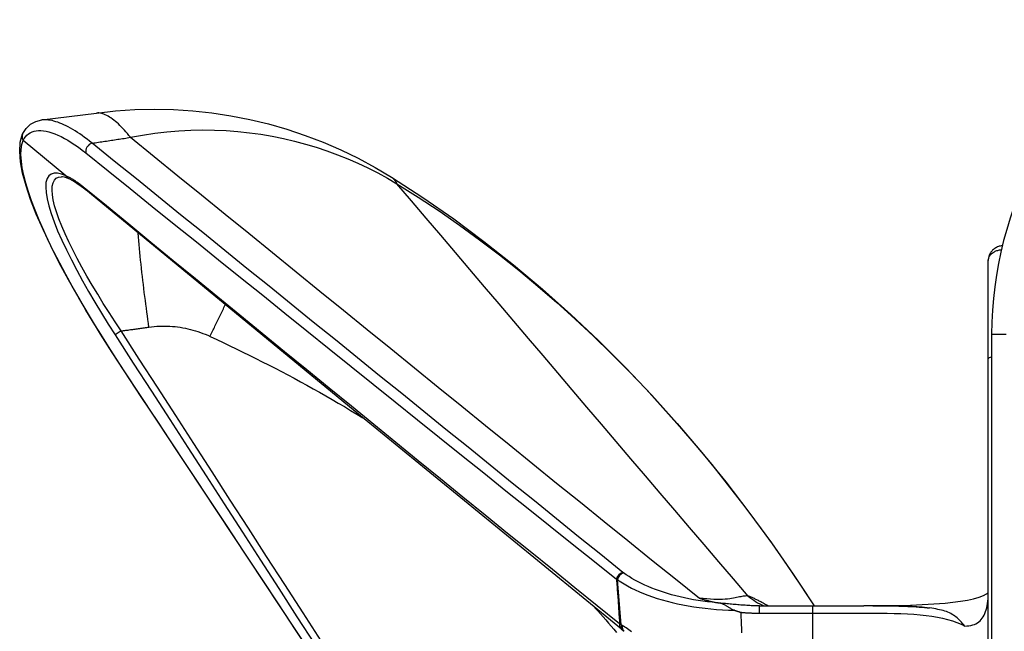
# Model space of a CAD drawing. Header units: inches. Extents: x 4 to 150, y 6 to 82.
# Tile 54 of 100: x 30.975 to 32.299, y 34.022 to 34.845. Entities that reach past the tile are written whole.
import ezdxf

# ---------------------------------------------------------------- set-up
doc = ezdxf.new("R2010")
doc.units = ezdxf.units.IN
doc.header["$MEASUREMENT"] = 0
doc.layers.add('Visible Edges(ANSI)', color=7, linetype='Continuous', lineweight=25)
doc.layers.add('Visible Tangent Edges(ANSI)', color=7, linetype='Continuous', lineweight=25)

msp = doc.modelspace()

# ---------------------------------------------------------------- linework, layer by layer
at = {"layer": 'Visible Edges(ANSI)'}
for p, q in [((31.005, 34.7099), (31.0783, 34.7192)), ((31.0372, 34.6349), (30.9799, 34.6823)), ((31.0416, 34.6305), (31.0415, 34.6306)), ((32.2774, 34.3887), (32.2774, 34.5208)), ((32.2819, 34.4219), (32.2819, 32.9219)), ((32.2774, 32.9561), (32.2774, 34.3887)), ((31.6689, 33.536), (31.1154, 34.3724)), ((31.9697, 34.0561), (32.0412, 34.0561)), ((32.1223, 34.0563), (32.1101, 34.0563)), ((31.784, 34.0246), (31.7865, 34.0228))]:
    msp.add_line(p, q, dxfattribs=at)
at = {"layer": 'Visible Edges(ANSI)', "flags": 128}
for points in [[(31.0783, 34.7192), (31.104, 34.7221), (31.1299, 34.7238), (31.1558, 34.7244), (31.1818, 34.7239), (31.2077, 34.7222), (31.2334, 34.7195), (31.259, 34.7156), (31.2843, 34.7106), (31.3094, 34.7046), (31.3343, 34.6974), (31.3589, 34.6892), (31.3831, 34.6799), (31.4068, 34.6696), (31.4301, 34.6583), (31.4528, 34.6461), (31.4749, 34.6329)], [(30.9791, 34.6915), (30.9836, 34.6986), (30.9897, 34.7042), (30.9969, 34.708), (31.005, 34.7099)], [(31.1154, 34.3724), (31.0994, 34.397), (31.0838, 34.4217), (31.0687, 34.4463), (31.0544, 34.4706), (31.0408, 34.4946), (31.0283, 34.5179), (31.0167, 34.5406), (31.0064, 34.5625), (30.9974, 34.5833), (30.9897, 34.603), (30.9836, 34.6214), (30.979, 34.6383), (30.9762, 34.6538), (30.9751, 34.6677), (30.9759, 34.6802), (30.979, 34.6912)], [(30.9791, 34.6915), (30.979, 34.6912), (30.9788, 34.6908), (30.9787, 34.6905), (30.9786, 34.6901), (30.9785, 34.6897), (30.9784, 34.6893), (30.9783, 34.6889), (30.9783, 34.6885), (30.9782, 34.6881), (30.9782, 34.6877), (30.9782, 34.6873), (30.9783, 34.6869), (30.9783, 34.6865), (30.9783, 34.6861), (30.9784, 34.6857), (30.9785, 34.6854), (30.9786, 34.685), (30.9787, 34.6846), (30.9789, 34.6842), (30.979, 34.6838), (30.9792, 34.6835), (30.9794, 34.6831), (30.9796, 34.6828), (30.9798, 34.6824)], [(30.9799, 34.6823), (30.9799, 34.6823), (30.9799, 34.6823), (30.9799, 34.6823), (30.9798, 34.6823), (30.9798, 34.6823), (30.9798, 34.6823), (30.9798, 34.6823), (30.9798, 34.6823), (30.9798, 34.6823), (30.9798, 34.6823), (30.9798, 34.6823), (30.9798, 34.6823), (30.9798, 34.6824), (30.9798, 34.6824), (30.9798, 34.6824), (30.9798, 34.6824), (30.9798, 34.6824), (30.9798, 34.6824), (30.9798, 34.6824), (30.9798, 34.6824), (30.9798, 34.6824), (30.9798, 34.6824), (30.9798, 34.6824), (30.9798, 34.6824)], [(31.0415, 34.6306), (31.0351, 34.633), (31.0328, 34.6335), (31.0311, 34.6336)], [(31.0372, 34.6349), (31.0372, 34.6349), (31.0373, 34.6349), (31.0373, 34.6349), (31.0373, 34.6348), (31.0373, 34.6348), (31.0373, 34.6348), (31.0373, 34.6348), (31.0373, 34.6348), (31.0374, 34.6348), (31.0374, 34.6348), (31.0374, 34.6348), (31.0374, 34.6347), (31.0374, 34.6347), (31.0374, 34.6347), (31.0374, 34.6347), (31.0375, 34.6347), (31.0375, 34.6347), (31.0375, 34.6347), (31.0375, 34.6346), (31.0375, 34.6346), (31.0375, 34.6346), (31.0375, 34.6346), (31.0375, 34.6346), (31.0375, 34.6346)], [(31.4749, 34.6329), (31.5171, 34.6055), (31.5586, 34.5767), (31.5993, 34.5464), (31.6392, 34.5149), (31.6782, 34.4821), (31.7163, 34.4481), (31.7535, 34.413), (31.7897, 34.3768), (31.8249, 34.3396), (31.8591, 34.3016), (31.8922, 34.2626), (31.9244, 34.2229), (31.9556, 34.1823), (31.9858, 34.141), (32.0151, 34.0989), (32.0433, 34.0561)], [(31.0639, 34.6157), (31.0577, 34.6205), (31.0519, 34.6246), (31.0465, 34.628), (31.0416, 34.6305)], [(31.784, 34.0246), (31.4234, 34.32), (31.0639, 34.6157)], [(32.2962, 34.5405), (32.2948, 34.5404), (32.2935, 34.5402), (32.2922, 34.5399), (32.2909, 34.5395), (32.2896, 34.5391), (32.2884, 34.5385), (32.2873, 34.5379), (32.2862, 34.5372), (32.2851, 34.5365), (32.2842, 34.5357), (32.2832, 34.5348), (32.2824, 34.5339), (32.2816, 34.533), (32.2809, 34.532), (32.2802, 34.531), (32.2796, 34.5299), (32.2791, 34.5288), (32.2786, 34.5277), (32.2783, 34.5266), (32.278, 34.5255), (32.2777, 34.5243), (32.2775, 34.5232), (32.2774, 34.522), (32.2774, 34.5208)], [(31.8889, 34.0666), (31.8899, 34.0663), (31.8908, 34.066), (31.8918, 34.0657), (31.8928, 34.0654), (31.8937, 34.0651), (31.8947, 34.0648), (31.8957, 34.0645), (31.8966, 34.0643), (31.8976, 34.064), (31.8986, 34.0637), (31.8996, 34.0634), (31.9006, 34.0632), (31.9016, 34.0629), (31.9026, 34.0627), (31.9036, 34.0624), (31.9046, 34.0622), (31.9056, 34.0619), (31.9066, 34.0617), (31.9076, 34.0615), (31.9086, 34.0612), (31.9097, 34.061), (31.9107, 34.0608), (31.9117, 34.0606), (31.9128, 34.0604)], [(32.1223, 34.0563), (32.1479, 34.0566), (32.1728, 34.0572), (32.1967, 34.0583), (32.2192, 34.0599), (32.2298, 34.061), (32.2398, 34.0623), (32.2492, 34.0639), (32.2576, 34.0658), (32.265, 34.0679), (32.2709, 34.0701), (32.2751, 34.0722), (32.2773, 34.0735)], [(32.2772, 34.0728), (32.2773, 34.0734), (32.2774, 34.0753)], [(31.9154, 34.0599), (31.9153, 34.0599), (31.9152, 34.0599), (31.9151, 34.0599), (31.9149, 34.06), (31.9148, 34.06), (31.9147, 34.06), (31.9146, 34.06), (31.9145, 34.06), (31.9144, 34.0601), (31.9142, 34.0601), (31.9141, 34.0601), (31.914, 34.0601), (31.9139, 34.0601), (31.9138, 34.0602), (31.9137, 34.0602), (31.9136, 34.0602), (31.9135, 34.0602), (31.9134, 34.0602), (31.9133, 34.0603), (31.9132, 34.0603), (31.9131, 34.0603), (31.913, 34.0603), (31.9129, 34.0603), (31.9128, 34.0604)], [(31.9361, 34.0502), (31.935, 34.0506), (31.934, 34.051), (31.933, 34.0514), (31.9321, 34.0519), (31.9312, 34.0524), (31.9303, 34.0529), (31.9295, 34.0534), (31.9287, 34.0539), (31.9279, 34.0544), (31.9271, 34.0549), (31.9264, 34.0554), (31.9257, 34.0558), (31.925, 34.0563), (31.9243, 34.0567), (31.9236, 34.0571), (31.9228, 34.0575), (31.9221, 34.0579), (31.9213, 34.0582), (31.9204, 34.0586), (31.9196, 34.0589), (31.9186, 34.0592), (31.9176, 34.0594), (31.9166, 34.0597), (31.9154, 34.0599)], [(31.9361, 34.0502), (31.9364, 34.0501), (31.9368, 34.05), (31.9372, 34.0499), (31.9375, 34.0498), (31.9379, 34.0497), (31.9383, 34.0495), (31.9386, 34.0494), (31.939, 34.0493), (31.9394, 34.0492), (31.9398, 34.0491), (31.9401, 34.049), (31.9405, 34.0488), (31.9409, 34.0487), (31.9412, 34.0486), (31.9416, 34.0485), (31.942, 34.0484), (31.9424, 34.0483), (31.9427, 34.0481), (31.9431, 34.048), (31.9435, 34.0479), (31.9438, 34.0478), (31.9442, 34.0477), (31.9446, 34.0476), (31.9449, 34.0475)], [(31.9697, 34.0561), (31.9695, 34.0561), (31.9693, 34.0561), (31.9691, 34.0561), (31.9689, 34.0561), (31.9687, 34.0561), (31.9685, 34.0562), (31.9683, 34.0562), (31.968, 34.0562), (31.9678, 34.0562), (31.9676, 34.0562), (31.9674, 34.0562), (31.9672, 34.0562), (31.967, 34.0562), (31.9668, 34.0562), (31.9666, 34.0562), (31.9664, 34.0562), (31.9661, 34.0562), (31.9659, 34.0562), (31.9657, 34.0562), (31.9655, 34.0562), (31.9653, 34.0562), (31.9651, 34.0562), (31.9649, 34.0562), (31.9647, 34.0562)], [(32.0412, 34.0561), (32.0586, 34.0562), (32.076, 34.0562), (32.0931, 34.0563), (32.1101, 34.0563)], [(32.1233, 34.0563), (32.1225, 34.0563), (32.1225, 34.0563), (32.1238, 34.0563), (32.1254, 34.0563), (32.1275, 34.0563), (32.1301, 34.0563), (32.1331, 34.0562), (32.1365, 34.0562), (32.1403, 34.0562), (32.1444, 34.0561), (32.1487, 34.0561), (32.1529, 34.056), (32.157, 34.0559), (32.1611, 34.0558), (32.1651, 34.0556), (32.1691, 34.0555), (32.173, 34.0553), (32.1768, 34.0551), (32.1806, 34.0549), (32.1843, 34.0546), (32.1879, 34.0543), (32.1915, 34.054), (32.195, 34.0536), (32.1984, 34.0533)], [(32.2459, 34.0288), (32.2443, 34.0307), (32.2428, 34.0325), (32.2413, 34.0342), (32.2398, 34.0357), (32.2384, 34.0372), (32.2369, 34.0387), (32.2354, 34.04), (32.2338, 34.0413), (32.2322, 34.0425), (32.2305, 34.0437), (32.2287, 34.0447), (32.2269, 34.0458), (32.225, 34.0467), (32.223, 34.0476), (32.221, 34.0484), (32.2189, 34.0491), (32.2166, 34.0498), (32.2143, 34.0504), (32.2119, 34.051), (32.2094, 34.0515), (32.2068, 34.052), (32.2041, 34.0525), (32.2013, 34.0529), (32.1984, 34.0533)]]:
    msp.add_lwpolyline(points, dxfattribs=at)
at = {"layer": 'Visible Edges(ANSI)'}
msp.add_arc((32.7819, 34.4219), 0.5, 122.2377, 180, dxfattribs=at)
msp.add_ellipse((31.9748, 34.0917), major_axis=(0.2281, 0.0114), ratio=0.477413, start_param=3.718181, end_param=3.728106, dxfattribs=at)
at = {"layer": 'Visible Tangent Edges(ANSI)'}
for p, q in [((31.1115, 34.4261), (31.1033, 34.4209)), ((32.2819, 34.4219), (32.3016, 34.4219)), ((31.1154, 34.3724), (31.1155, 34.3725)), ((31.7839, 34.0306), (31.7788, 34.0912)), ((31.9697, 34.0463), (31.9697, 34.0561)), ((32.0412, 34.0561), (32.0412, 34.0463)), ((31.9697, 34.0463), (32.0412, 34.0463)), ((32.0412, 34.0463), (32.0412, 33.9872))]:
    msp.add_line(p, q, dxfattribs=at)
at = {"layer": 'Visible Tangent Edges(ANSI)', "flags": 128}
for points in [[(31.124, 34.6866), (31.122, 34.6891), (31.1199, 34.6915), (31.1178, 34.6939), (31.1158, 34.6962), (31.1137, 34.6984), (31.1117, 34.7005), (31.1097, 34.7025), (31.1077, 34.7045), (31.1056, 34.7063), (31.1037, 34.708), (31.1017, 34.7097), (31.0997, 34.7112), (31.0978, 34.7126), (31.0959, 34.7139), (31.094, 34.715), (31.0921, 34.716), (31.0902, 34.7169), (31.0884, 34.7177), (31.0867, 34.7183), (31.0849, 34.7188), (31.0832, 34.7191), (31.0815, 34.7193), (31.0799, 34.7193), (31.0783, 34.7192)], [(31.0724, 34.6787), (31.069, 34.6814), (31.0657, 34.684), (31.0623, 34.6865), (31.0591, 34.6889), (31.0558, 34.6911), (31.0527, 34.6932), (31.0495, 34.6952), (31.0464, 34.6971), (31.0434, 34.6989), (31.0404, 34.7005), (31.0374, 34.702), (31.0346, 34.7034), (31.0317, 34.7046), (31.029, 34.7058), (31.0263, 34.7068), (31.0236, 34.7076), (31.021, 34.7084), (31.0185, 34.709), (31.0161, 34.7095), (31.0137, 34.7098), (31.0114, 34.71), (31.0092, 34.7101), (31.0071, 34.71), (31.005, 34.7099)], [(30.9798, 34.6824), (30.9812, 34.685), (30.9829, 34.6874), (30.9848, 34.6894), (30.9869, 34.6912), (30.9892, 34.6927), (30.9917, 34.6939), (30.9944, 34.6947), (30.9973, 34.6953), (31.0003, 34.6956), (31.0036, 34.6956), (31.007, 34.6954), (31.0106, 34.6948), (31.0143, 34.6939), (31.0182, 34.6927), (31.0223, 34.6913), (31.0265, 34.6895), (31.0308, 34.6875), (31.0352, 34.6852), (31.0398, 34.6826), (31.0444, 34.6797), (31.0492, 34.6766), (31.0541, 34.6731), (31.059, 34.6695), (31.0641, 34.6655)], [(31.0724, 34.6787), (31.0746, 34.679), (31.0767, 34.6793), (31.0789, 34.6796), (31.081, 34.6799), (31.0832, 34.6803), (31.0854, 34.6806), (31.0875, 34.6809), (31.0897, 34.6812), (31.0918, 34.6816), (31.094, 34.6819), (31.0961, 34.6822), (31.0983, 34.6826), (31.1004, 34.6829), (31.1026, 34.6832), (31.1047, 34.6836), (31.1069, 34.6839), (31.109, 34.6842), (31.1112, 34.6846), (31.1133, 34.6849), (31.1154, 34.6852), (31.1176, 34.6856), (31.1197, 34.6859), (31.1219, 34.6862), (31.124, 34.6866)], [(31.124, 34.6866), (31.1403, 34.6896), (31.1566, 34.6921), (31.1728, 34.694), (31.189, 34.6954), (31.2051, 34.6962), (31.2211, 34.6965), (31.237, 34.6963), (31.2528, 34.6956), (31.2685, 34.6945), (31.284, 34.6928), (31.2994, 34.6906), (31.3147, 34.688), (31.3298, 34.6849), (31.3446, 34.6814), (31.3593, 34.6775), (31.3738, 34.6732), (31.3881, 34.6684), (31.4022, 34.6632), (31.4161, 34.6576), (31.4298, 34.6517), (31.4433, 34.6454), (31.4565, 34.6387), (31.4695, 34.6316), (31.4823, 34.6242)], [(31.124, 34.6866), (31.1558, 34.6607), (31.1876, 34.6349), (31.2194, 34.609), (31.2512, 34.5832), (31.283, 34.5574), (31.3149, 34.5315), (31.3467, 34.5057), (31.3785, 34.4798), (31.4103, 34.454), (31.4421, 34.4281), (31.474, 34.4023), (31.5058, 34.3765), (31.5376, 34.3506), (31.5695, 34.3248), (31.6013, 34.2989), (31.6332, 34.2731), (31.6651, 34.2473), (31.697, 34.2214), (31.7289, 34.1956), (31.7608, 34.1698), (31.7928, 34.144), (31.8247, 34.1182), (31.8568, 34.0924), (31.8889, 34.0666)], [(31.1155, 34.3725), (31.1048, 34.3888), (31.0943, 34.4052), (31.084, 34.4215), (31.074, 34.4379), (31.0642, 34.4541), (31.0548, 34.4702), (31.0457, 34.4861), (31.0371, 34.5018), (31.0289, 34.5172), (31.0211, 34.5323), (31.0139, 34.547), (31.0073, 34.5613), (31.0012, 34.5751), (30.9957, 34.5884), (30.9909, 34.6012), (30.9867, 34.6133), (30.9832, 34.6247), (30.9805, 34.6354), (30.9785, 34.6453), (30.9773, 34.6545), (30.9768, 34.6628), (30.9771, 34.6702), (30.9781, 34.6767), (30.9799, 34.6823)], [(31.786, 34.1011), (31.7563, 34.1252), (31.7266, 34.1492), (31.6969, 34.1733), (31.6671, 34.1974), (31.6374, 34.2214), (31.6077, 34.2455), (31.5779, 34.2696), (31.5482, 34.2936), (31.5185, 34.3177), (31.4887, 34.3418), (31.459, 34.3658), (31.4293, 34.3899), (31.3995, 34.414), (31.3698, 34.438), (31.3401, 34.4621), (31.3103, 34.4862), (31.2806, 34.5102), (31.2509, 34.5343), (31.2211, 34.5584), (31.1914, 34.5824), (31.1616, 34.6065), (31.1319, 34.6305), (31.1021, 34.6546), (31.0724, 34.6787)], [(31.0641, 34.6655), (31.0938, 34.6415), (31.1235, 34.6176), (31.1532, 34.5936), (31.1829, 34.5697), (31.2126, 34.5458), (31.2424, 34.5218), (31.2721, 34.4979), (31.3018, 34.474), (31.3315, 34.4501), (31.3612, 34.4261), (31.391, 34.4022), (31.4207, 34.3783), (31.4504, 34.3544), (31.4801, 34.3305), (31.5098, 34.3066), (31.5396, 34.2828), (31.5693, 34.2589), (31.599, 34.235), (31.6288, 34.2111), (31.6585, 34.1873), (31.6883, 34.1634), (31.718, 34.1396), (31.7478, 34.1157), (31.7776, 34.0919)], [(31.0375, 34.6346), (31.0314, 34.637), (31.026, 34.6383), (31.0212, 34.6383), (31.0172, 34.6372), (31.0141, 34.6347), (31.0118, 34.631), (31.0104, 34.626), (31.01, 34.6197), (31.0105, 34.6124), (31.0118, 34.6039), (31.0141, 34.5945), (31.0173, 34.5841), (31.0213, 34.5729), (31.0261, 34.5609), (31.0316, 34.5483), (31.0378, 34.5352), (31.0445, 34.5217), (31.0518, 34.5077), (31.0595, 34.4935), (31.0677, 34.4791), (31.0762, 34.4646), (31.085, 34.45), (31.0941, 34.4354), (31.1033, 34.4209)], [(31.1115, 34.4261), (31.1033, 34.4384), (31.0953, 34.4508), (31.0875, 34.4631), (31.0799, 34.4754), (31.0725, 34.4877), (31.0655, 34.4998), (31.0587, 34.5118), (31.0524, 34.5235), (31.0464, 34.535), (31.041, 34.5461), (31.036, 34.5569), (31.0315, 34.5672), (31.0277, 34.5769), (31.0245, 34.5861), (31.0219, 34.5946), (31.0201, 34.6024), (31.019, 34.6094), (31.0186, 34.6156), (31.0189, 34.621), (31.02, 34.6254), (31.0217, 34.6289), (31.0242, 34.6314), (31.0274, 34.6329), (31.0311, 34.6335)], [(31.0618, 34.6187), (31.0607, 34.6197), (31.0596, 34.6205), (31.0585, 34.6214), (31.0574, 34.6223), (31.0563, 34.6231), (31.0552, 34.6239), (31.0541, 34.6247), (31.0531, 34.6254), (31.052, 34.6262), (31.051, 34.6269), (31.0499, 34.6276), (31.0489, 34.6283), (31.0479, 34.629), (31.0469, 34.6296), (31.0459, 34.6302), (31.0449, 34.6309), (31.0439, 34.6314), (31.0429, 34.632), (31.0419, 34.6325), (31.041, 34.633), (31.04, 34.6335), (31.0391, 34.634), (31.0382, 34.6345), (31.0372, 34.6349)], [(31.0415, 34.6306), (31.0413, 34.6307), (31.0411, 34.6308), (31.0409, 34.6309), (31.0407, 34.631), (31.0405, 34.6311), (31.0403, 34.6313), (31.0401, 34.6314), (31.0399, 34.6316), (31.0397, 34.6317), (31.0395, 34.6319), (31.0394, 34.632), (31.0392, 34.6322), (31.039, 34.6324), (31.0389, 34.6325), (31.0387, 34.6327), (31.0386, 34.6329), (31.0384, 34.6331), (31.0383, 34.6333), (31.0381, 34.6335), (31.038, 34.6337), (31.0379, 34.6339), (31.0378, 34.6341), (31.0376, 34.6343), (31.0375, 34.6346)], [(31.4823, 34.6242), (31.482, 34.6247), (31.4818, 34.6252), (31.4815, 34.6256), (31.4812, 34.6261), (31.481, 34.6265), (31.4807, 34.627), (31.4804, 34.6274), (31.4801, 34.6278), (31.4798, 34.6282), (31.4796, 34.6286), (31.4793, 34.6289), (31.4789, 34.6293), (31.4786, 34.6297), (31.4783, 34.63), (31.478, 34.6304), (31.4777, 34.6307), (31.4773, 34.631), (31.477, 34.6313), (31.4767, 34.6316), (31.4763, 34.6319), (31.476, 34.6322), (31.4756, 34.6324), (31.4753, 34.6327), (31.4749, 34.6329)], [(31.7817, 34.0318), (31.7515, 34.0562), (31.7214, 34.0805), (31.6913, 34.1049), (31.6612, 34.1293), (31.6311, 34.1537), (31.601, 34.1781), (31.571, 34.2025), (31.541, 34.227), (31.511, 34.2514), (31.4809, 34.2758), (31.451, 34.3003), (31.421, 34.3247), (31.391, 34.3492), (31.361, 34.3737), (31.3311, 34.3981), (31.3011, 34.4226), (31.2712, 34.4471), (31.2413, 34.4716), (31.2113, 34.4961), (31.1814, 34.5206), (31.1515, 34.5452), (31.1216, 34.5697), (31.0917, 34.5942), (31.0618, 34.6187)], [(31.4823, 34.6242), (31.5109, 34.6062), (31.539, 34.5876), (31.5665, 34.5685), (31.5935, 34.5488), (31.6201, 34.5285), (31.6462, 34.5077), (31.6719, 34.4864), (31.6972, 34.4645), (31.722, 34.4421), (31.7464, 34.4192), (31.7704, 34.3958), (31.794, 34.3719), (31.8172, 34.3476), (31.8399, 34.3228), (31.8622, 34.2976), (31.8841, 34.2721), (31.9055, 34.2462), (31.9264, 34.22), (31.947, 34.1935), (31.9671, 34.1667), (31.9868, 34.1395), (32.0061, 34.112), (32.0249, 34.0842), (32.0433, 34.0561)], [(31.9545, 34.0694), (31.9348, 34.0925), (31.915, 34.1156), (31.8953, 34.1387), (31.8756, 34.1618), (31.8558, 34.1849), (31.8361, 34.208), (31.8164, 34.2311), (31.7968, 34.2542), (31.7771, 34.2774), (31.7574, 34.3005), (31.7377, 34.3236), (31.718, 34.3467), (31.6984, 34.3699), (31.6787, 34.393), (31.6591, 34.4161), (31.6394, 34.4392), (31.6198, 34.4624), (31.6001, 34.4855), (31.5805, 34.5086), (31.5608, 34.5317), (31.5412, 34.5549), (31.5215, 34.578), (31.5019, 34.6011), (31.4823, 34.6242)], [(31.1489, 34.4313), (31.1482, 34.4362), (31.1475, 34.4413), (31.1468, 34.4463), (31.1461, 34.4515), (31.1454, 34.4567), (31.1447, 34.4619), (31.144, 34.4672), (31.1433, 34.4725), (31.1426, 34.4779), (31.1419, 34.4832), (31.1413, 34.4886), (31.1406, 34.4941), (31.14, 34.4995), (31.1394, 34.5049), (31.1388, 34.5103), (31.1382, 34.5158), (31.1377, 34.5211), (31.1371, 34.5265), (31.1366, 34.5318), (31.1361, 34.5371), (31.1357, 34.5423), (31.1352, 34.5475), (31.1348, 34.5526), (31.1344, 34.5576)], [(32.2774, 34.5208), (32.2774, 34.5217), (32.2775, 34.5225), (32.2777, 34.5233), (32.2779, 34.5241), (32.2782, 34.5249), (32.2786, 34.5257), (32.279, 34.5265), (32.2795, 34.5273), (32.28, 34.5281), (32.2806, 34.5288), (32.2813, 34.5295), (32.282, 34.5302), (32.2828, 34.5309), (32.2837, 34.5315), (32.2846, 34.5321), (32.2855, 34.5327), (32.2866, 34.5332), (32.2877, 34.5337), (32.2888, 34.5341), (32.29, 34.5345), (32.2912, 34.5348), (32.2924, 34.5351), (32.2937, 34.5353), (32.295, 34.5354)], [(31.231, 34.4187), (31.2318, 34.4204), (31.2327, 34.4222), (31.2335, 34.4239), (31.2343, 34.4256), (31.2351, 34.4274), (31.2359, 34.4291), (31.2368, 34.4309), (31.2376, 34.4326), (31.2384, 34.4344), (31.2393, 34.4362), (31.2401, 34.4379), (31.241, 34.4397), (31.2418, 34.4415), (31.2427, 34.4433), (31.2436, 34.4451), (31.2444, 34.4469), (31.2453, 34.4486), (31.2462, 34.4504), (31.2471, 34.4522), (31.248, 34.454), (31.2489, 34.4558), (31.2497, 34.4576), (31.2506, 34.4594), (31.2515, 34.4613)], [(31.1033, 34.4209), (31.1278, 34.3829), (31.1522, 34.345), (31.1767, 34.3071), (31.2011, 34.2692), (31.2256, 34.2312), (31.25, 34.1933), (31.2745, 34.1554), (31.2989, 34.1175), (31.3234, 34.0796), (31.3479, 34.0416), (31.3723, 34.0037)], [(31.1115, 34.4261), (31.1131, 34.4263), (31.1146, 34.4265), (31.1162, 34.4267), (31.1177, 34.4269), (31.1193, 34.4271), (31.1209, 34.4273), (31.1224, 34.4276), (31.124, 34.4278), (31.1255, 34.428), (31.1271, 34.4282), (31.1287, 34.4284), (31.1302, 34.4286), (31.1318, 34.4288), (31.1333, 34.4291), (31.1349, 34.4293), (31.1365, 34.4295), (31.138, 34.4297), (31.1396, 34.4299), (31.1411, 34.4302), (31.1427, 34.4304), (31.1443, 34.4306), (31.1458, 34.4308), (31.1474, 34.4311), (31.1489, 34.4313)], [(31.3805, 34.009), (31.3561, 34.0469), (31.3316, 34.0848), (31.3071, 34.1228), (31.2827, 34.1607), (31.2582, 34.1986), (31.2338, 34.2365), (31.2093, 34.2744), (31.1849, 34.3124), (31.1604, 34.3503), (31.1359, 34.3882), (31.1115, 34.4261)], [(31.1489, 34.4313), (31.1524, 34.4318), (31.1559, 34.4321), (31.1594, 34.4324), (31.1629, 34.4326), (31.1664, 34.4327), (31.1699, 34.4327), (31.1734, 34.4327), (31.1769, 34.4325), (31.1804, 34.4322), (31.1839, 34.4319), (31.1874, 34.4315), (31.1909, 34.431), (31.1943, 34.4304), (31.1978, 34.4298), (31.2012, 34.429), (31.2046, 34.4282), (31.208, 34.4273), (31.2114, 34.4263), (31.2147, 34.4252), (31.2181, 34.4241), (31.2213, 34.4228), (31.2246, 34.4215), (31.2278, 34.4202), (31.231, 34.4187)], [(31.231, 34.4187), (31.2399, 34.4146), (31.2487, 34.4104), (31.2575, 34.4062), (31.2663, 34.402), (31.275, 34.3977), (31.2838, 34.3934), (31.2924, 34.3891), (31.3011, 34.3847), (31.3098, 34.3803), (31.3184, 34.3759), (31.327, 34.3714), (31.3356, 34.3669), (31.3441, 34.3623), (31.3527, 34.3577), (31.3612, 34.353), (31.3697, 34.3483), (31.3781, 34.3436), (31.3866, 34.3388), (31.395, 34.334), (31.4034, 34.3291), (31.4117, 34.3242), (31.42, 34.3192), (31.4283, 34.3142), (31.4366, 34.3092)], [(31.3691, 33.9891), (31.3461, 34.0239), (31.323, 34.0588), (31.3, 34.0936), (31.2769, 34.1285), (31.2538, 34.1633), (31.2308, 34.1982), (31.2077, 34.233), (31.1847, 34.2679), (31.1616, 34.3027), (31.1386, 34.3376), (31.1155, 34.3725)], [(31.7776, 34.0919), (31.7776, 34.0918), (31.7777, 34.0918), (31.7777, 34.0918), (31.7777, 34.0917), (31.7778, 34.0917), (31.7778, 34.0917), (31.7779, 34.0917), (31.7779, 34.0916), (31.778, 34.0916), (31.778, 34.0916), (31.7781, 34.0916), (31.7781, 34.0915), (31.7782, 34.0915), (31.7782, 34.0915), (31.7783, 34.0914), (31.7783, 34.0914), (31.7784, 34.0914), (31.7784, 34.0914), (31.7785, 34.0913), (31.7786, 34.0913), (31.7786, 34.0913), (31.7787, 34.0913), (31.7787, 34.0912), (31.7788, 34.0912)], [(31.7776, 34.0919), (31.7777, 34.0894), (31.7779, 34.0869), (31.7781, 34.0843), (31.7782, 34.0818), (31.7784, 34.0793), (31.7786, 34.0768), (31.7788, 34.0743), (31.7789, 34.0718), (31.7791, 34.0693), (31.7793, 34.0668), (31.7795, 34.0643), (31.7796, 34.0618), (31.7798, 34.0593), (31.78, 34.0568), (31.7801, 34.0543), (31.7803, 34.0518), (31.7805, 34.0493), (31.7807, 34.0468), (31.7808, 34.0443), (31.781, 34.0418), (31.7812, 34.0393), (31.7813, 34.0368), (31.7815, 34.0343), (31.7817, 34.0318)], [(31.7788, 34.0912), (31.7831, 34.0884), (31.7876, 34.0856), (31.7924, 34.0829), (31.7975, 34.0802), (31.8027, 34.0777), (31.8082, 34.0752), (31.8139, 34.0729), (31.8198, 34.0706), (31.8259, 34.0684), (31.8322, 34.0663), (31.8387, 34.0643), (31.8454, 34.0625), (31.8523, 34.0607), (31.8593, 34.0591), (31.8665, 34.0576), (31.8738, 34.0562), (31.8813, 34.055), (31.8888, 34.0539), (31.8965, 34.0529), (31.9043, 34.0521), (31.9121, 34.0514), (31.9201, 34.0508), (31.928, 34.0505), (31.9361, 34.0502)], [(31.787, 34.1004), (31.7869, 34.1004), (31.7869, 34.1005), (31.7868, 34.1005), (31.7868, 34.1005), (31.7868, 34.1005), (31.7867, 34.1006), (31.7867, 34.1006), (31.7866, 34.1006), (31.7866, 34.1007), (31.7866, 34.1007), (31.7865, 34.1007), (31.7865, 34.1007), (31.7864, 34.1008), (31.7864, 34.1008), (31.7864, 34.1008), (31.7863, 34.1009), (31.7863, 34.1009), (31.7863, 34.1009), (31.7862, 34.1009), (31.7862, 34.101), (31.7861, 34.101), (31.7861, 34.101), (31.7861, 34.1011), (31.786, 34.1011)], [(31.9128, 34.0604), (31.9063, 34.061), (31.8999, 34.0617), (31.8935, 34.0625), (31.8872, 34.0635), (31.881, 34.0645), (31.8749, 34.0657), (31.8689, 34.0669), (31.863, 34.0682), (31.8572, 34.0697), (31.8515, 34.0712), (31.8459, 34.0728), (31.8405, 34.0745), (31.8351, 34.0763), (31.83, 34.0781), (31.825, 34.0801), (31.8201, 34.0821), (31.8154, 34.0841), (31.8109, 34.0863), (31.8065, 34.0885), (31.8022, 34.0908), (31.7982, 34.0931), (31.7943, 34.0955), (31.7905, 34.0979), (31.787, 34.1004)], [(31.9545, 34.0694), (31.9533, 34.0695), (31.952, 34.0695), (31.9506, 34.0694), (31.9492, 34.0692), (31.9477, 34.069), (31.9462, 34.0688), (31.9445, 34.0685), (31.9428, 34.0681), (31.941, 34.0677), (31.939, 34.0673), (31.937, 34.0669), (31.9347, 34.0665), (31.9323, 34.066), (31.9297, 34.0656), (31.9268, 34.0653), (31.9236, 34.065), (31.9202, 34.0648), (31.9165, 34.0647), (31.9126, 34.0647), (31.9083, 34.0648), (31.9037, 34.0651), (31.899, 34.0655), (31.894, 34.066), (31.8889, 34.0666)], [(31.9809, 34.0561), (31.9797, 34.0569), (31.9785, 34.0576), (31.9774, 34.0582), (31.9762, 34.0589), (31.9751, 34.0596), (31.9739, 34.0602), (31.9728, 34.0608), (31.9717, 34.0614), (31.9706, 34.062), (31.9694, 34.0626), (31.9683, 34.0632), (31.9672, 34.0638), (31.9661, 34.0643), (31.965, 34.0648), (31.9639, 34.0654), (31.9629, 34.0659), (31.9618, 34.0664), (31.9607, 34.0668), (31.9597, 34.0673), (31.9586, 34.0678), (31.9576, 34.0682), (31.9566, 34.0686), (31.9555, 34.069), (31.9545, 34.0694)], [(32.2459, 34.0288), (32.2487, 34.0291), (32.2514, 34.0294), (32.254, 34.0299), (32.2564, 34.0305), (32.2587, 34.0313), (32.2608, 34.0322), (32.2628, 34.0333), (32.2646, 34.0346), (32.2663, 34.0361), (32.2679, 34.0378), (32.2693, 34.0396), (32.2706, 34.0416), (32.2718, 34.0438), (32.2728, 34.0461), (32.2737, 34.0485), (32.2746, 34.051), (32.2753, 34.0537), (32.2758, 34.0565), (32.2763, 34.0594), (32.2767, 34.0624), (32.277, 34.0655), (32.2772, 34.0687), (32.2774, 34.072), (32.2774, 34.0753)], [(31.7485, 34.0536), (31.7522, 34.0496), (31.7558, 34.0454), (31.7595, 34.0413), (31.7631, 34.0372), (31.7668, 34.033), (31.7704, 34.0288), (31.774, 34.0247), (31.7776, 34.0205)], [(31.9647, 34.0562), (31.9627, 34.0563), (31.9607, 34.0563), (31.9587, 34.0564), (31.9566, 34.0565), (31.9546, 34.0566), (31.9526, 34.0567), (31.9506, 34.0569), (31.9486, 34.057), (31.9465, 34.0572), (31.9445, 34.0573), (31.9425, 34.0575), (31.9404, 34.0577), (31.9384, 34.0578), (31.9363, 34.058), (31.9343, 34.0582), (31.9322, 34.0584), (31.9301, 34.0586), (31.9281, 34.0588), (31.926, 34.059), (31.9239, 34.0592), (31.9218, 34.0594), (31.9197, 34.0595), (31.9176, 34.0597), (31.9154, 34.0599)], [(32.1984, 34.0532), (32.1951, 34.0536), (32.1918, 34.0539), (32.1885, 34.0542), (32.1851, 34.0544), (32.1817, 34.0547), (32.1783, 34.0549), (32.1748, 34.0551), (32.1712, 34.0553), (32.1676, 34.0554), (32.164, 34.0556), (32.1604, 34.0557), (32.1567, 34.0558), (32.153, 34.0559), (32.1492, 34.056), (32.1454, 34.056), (32.1416, 34.0561), (32.1377, 34.0562), (32.1339, 34.0562), (32.13, 34.0562), (32.126, 34.0563), (32.1221, 34.0563), (32.1181, 34.0563), (32.1141, 34.0563), (32.1101, 34.0563)], [(31.9461, 34.0199), (31.946, 34.0224), (31.9459, 34.0249), (31.9458, 34.0274), (31.9457, 34.0299), (31.9456, 34.0324), (31.9455, 34.0349), (31.9454, 34.0374), (31.9453, 34.0399), (31.9452, 34.0424), (31.9451, 34.0449), (31.9449, 34.0475)], [(31.9449, 34.0475), (31.946, 34.0474), (31.947, 34.0473), (31.948, 34.0472), (31.9491, 34.0471), (31.9501, 34.0471), (31.9511, 34.047), (31.9522, 34.0469), (31.9532, 34.0469), (31.9542, 34.0468), (31.9553, 34.0467), (31.9563, 34.0467), (31.9573, 34.0466), (31.9584, 34.0466), (31.9594, 34.0465), (31.9604, 34.0465), (31.9615, 34.0465), (31.9625, 34.0464), (31.9635, 34.0464), (31.9646, 34.0464), (31.9656, 34.0463), (31.9666, 34.0463), (31.9677, 34.0463), (31.9687, 34.0463), (31.9697, 34.0463)], [(32.0412, 34.0463), (32.0516, 34.0463), (32.0619, 34.0463), (32.0722, 34.0464), (32.0825, 34.0464), (32.0926, 34.0464), (32.1027, 34.0464), (32.1127, 34.0464), (32.1225, 34.0464), (32.1321, 34.0463), (32.1416, 34.0462), (32.1509, 34.046), (32.16, 34.0457), (32.1688, 34.0453), (32.1774, 34.0448), (32.1857, 34.0441), (32.1938, 34.0433), (32.2015, 34.0423), (32.2089, 34.0411), (32.216, 34.0397), (32.2227, 34.038), (32.2291, 34.0361), (32.2351, 34.034), (32.2407, 34.0316), (32.2459, 34.0288)], [(31.7839, 34.0306), (31.7838, 34.0307), (31.7837, 34.0307), (31.7836, 34.0308), (31.7835, 34.0308), (31.7834, 34.0309), (31.7833, 34.0309), (31.7832, 34.031), (31.7831, 34.031), (31.783, 34.0311), (31.7829, 34.0311), (31.7828, 34.0312), (31.7827, 34.0312), (31.7826, 34.0313), (31.7826, 34.0313), (31.7825, 34.0314), (31.7824, 34.0314), (31.7823, 34.0314), (31.7822, 34.0315), (31.7821, 34.0315), (31.782, 34.0316), (31.7819, 34.0316), (31.7818, 34.0317), (31.7818, 34.0317), (31.7817, 34.0318)], [(31.7851, 34.0299), (31.7851, 34.0299), (31.785, 34.0299), (31.785, 34.03), (31.7849, 34.03), (31.7849, 34.03), (31.7848, 34.0301), (31.7848, 34.0301), (31.7847, 34.0301), (31.7847, 34.0302), (31.7846, 34.0302), (31.7846, 34.0302), (31.7845, 34.0303), (31.7845, 34.0303), (31.7844, 34.0303), (31.7844, 34.0303), (31.7843, 34.0304), (31.7842, 34.0304), (31.7842, 34.0304), (31.7841, 34.0305), (31.7841, 34.0305), (31.784, 34.0305), (31.784, 34.0306), (31.7839, 34.0306), (31.7839, 34.0306)], [(31.7977, 34.0213), (31.7959, 34.0227), (31.794, 34.024), (31.7922, 34.0253), (31.7904, 34.0265), (31.7886, 34.0277), (31.7869, 34.0288), (31.7851, 34.0299)]]:
    msp.add_lwpolyline(points, dxfattribs=at)
at = {"layer": 'Visible Tangent Edges(ANSI)'}
for centre, major_axis, ratio, start_param, end_param in [((31.0724, 34.6698), (-0.00619, -0.00765), 0.786116, 3.941226, 5.778748), ((31.0701, 34.6233), (-0.00626, -0.0076), 0.80271, 5.819525, 6.283185), ((32.2971, 34.3887), (-0.0197, 0), 0.182848, 5.592171, 6.283185), ((31.786, 34.0923), (-0.00619, -0.00765), 0.786274, 3.941562, 5.325374), ((31.787, 34.0916), (-0.00576, -0.00798), 0.763683, 3.898313, 5.256871), ((32.0186, 34.1533), (-0.0428, -0.0973), 0.898421, 6.01974, 6.280649), ((31.7903, 34.0322), (-0.00623, -0.00762), 0.801353, 5.337455, 6.283185), ((31.792, 34.031), (-0.00542, -0.00821), 0.759281, 5.213237, 6.283185), ((31.7932, 34.0302), (-0.00534, -0.00827), 0.754189, 5.201276, 6.283185)]:
    msp.add_ellipse(centre, major_axis=major_axis, ratio=ratio, start_param=start_param, end_param=end_param, dxfattribs=at)

doc.saveas('drawing.dxf')
